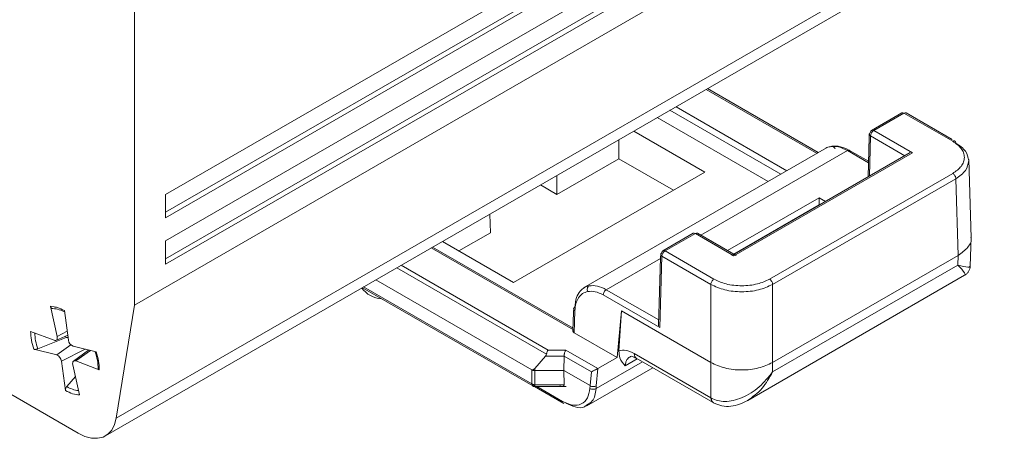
# Model space of a CAD drawing. Header units: millimetres. Extents: x 0 to 420, y 0 to 297.
# Tile 17 of 86: x 111.41 to 118.91, y 45.39 to 48.58. Entities that reach past the tile are written whole.
import ezdxf

# ---------------------------------------------------------------- set-up
doc = ezdxf.new("R2010")
doc.units = ezdxf.units.MM

msp = doc.modelspace()

# ---------------------------------------------------------------- linework, layer by layer
at = {"color": 7, "linetype": 'Continuous', "lineweight": 15}
for p, q in [((112.5196, 47.247), (119.5906, 51.3291)), ((112.5196, 47.1109), (119.5553, 51.1726)), ((112.5196, 47.0701), (119.5906, 51.1522)), ((112.5196, 46.8932), (119.5906, 50.9752)), ((119.5553, 50.8187), (112.5196, 46.7571)), ((119.8263, 50.7575), (112.2839, 46.4033)), ((119.5906, 50.7983), (112.5196, 46.7163)), ((112.1448, 45.5418), (119.6873, 49.896)), ((112.0627, 45.4058), (119.6052, 49.76)), ((112.2839, 49.234), (112.2839, 46.4033)), ((117.4952, 47.5663), (116.6502, 48.0541)), ((117.1129, 47.3456), (116.2679, 47.8334)), ((118.1312, 47.8691), (117.9004, 47.7359)), ((118.1479, 47.8675), (117.917, 47.7342)), ((118.1479, 47.8675), (118.5201, 47.6526)), ((118.5161, 47.6662), (118.1645, 47.8691)), ((116.0894, 47.7303), (116.6309, 47.4177)), ((117.917, 47.7342), (118.2117, 47.5642)), ((115.9745, 47.5197), (115.9745, 47.6641)), ((117.883, 47.6842), (117.8738, 47.3804)), ((117.8837, 47.7085), (117.883, 47.6842)), ((117.5564, 47.6016), (115.7067, 46.5338)), ((117.8774, 47.5), (117.7331, 47.5833)), ((115.5031, 47.2476), (115.9745, 47.5197)), ((115.9745, 47.5197), (116.3911, 47.2792)), ((118.1956, 47.5662), (116.8352, 46.7808)), ((118.2117, 47.5642), (116.8525, 46.7795)), ((118.6591, 46.9153), (118.641, 47.514)), ((116.6309, 47.4177), (115.1731, 46.5761)), ((115.5031, 47.2476), (115.5031, 47.3919)), ((117.1235, 46.6015), (118.5201, 47.4077)), ((118.5437, 47.3673), (117.1471, 46.5611)), ((118.5437, 47.3673), (118.5614, 46.7817)), ((115.3781, 47.3197), (115.5031, 47.2476)), ((112.5196, 47.0701), (112.5196, 47.247)), ((117.5007, 47.1674), (117.5007, 47.165)), ((114.9964, 46.955), (114.9921, 47.0969)), ((114.7566, 46.8166), (114.9964, 46.955)), ((116.5412, 46.9513), (116.3104, 46.818)), ((116.5579, 46.9496), (116.3271, 46.8164)), ((116.8525, 46.7795), (116.5579, 46.9496)), ((116.8698, 46.7808), (116.5746, 46.9513)), ((118.6525, 46.7011), (118.6592, 46.922)), ((112.5196, 46.7163), (112.5196, 46.8932)), ((115.626, 46.2268), (114.5554, 46.8448)), ((115.1731, 46.5761), (114.6316, 46.8888)), ((116.293, 46.7663), (116.2773, 46.2444)), ((116.287, 46.2317), (116.3035, 46.776)), ((116.2938, 46.7906), (116.293, 46.7663)), ((116.3035, 46.776), (116.6758, 46.5611)), ((116.6993, 46.6015), (116.3271, 46.8164)), ((117.1471, 45.9652), (118.5614, 46.7817)), ((118.5592, 46.7089), (118.5614, 46.7817)), ((118.5592, 46.7089), (117.1471, 45.8937)), ((116.9576, 45.6762), (118.6102, 46.6303)), ((114.0206, 46.5361), (115.3186, 45.7868)), ((115.3107, 45.9096), (114.123, 46.5952)), ((116.6758, 46.5611), (116.6758, 45.9652)), ((117.1471, 45.9652), (117.1471, 46.5611)), ((115.856, 46.4805), (116.287, 46.2317)), ((111.6435, 46.3942), (111.6937, 46.1637)), ((112.2839, 46.4033), (112.1448, 45.5418)), ((115.6306, 46.377), (115.6298, 46.3505)), ((111.78, 46.1367), (111.7495, 46.361)), ((115.6298, 46.3505), (115.6253, 46.2042)), ((115.6352, 46.1921), (115.6402, 46.3602)), ((115.961, 46.004), (115.9944, 46.3586)), ((115.9944, 46.3586), (115.975, 46.0548)), ((115.9944, 46.3586), (116.6758, 45.9652)), ((111.6706, 46.1347), (111.4916, 46.2028)), ((111.7616, 46.1553), (111.546, 46.07)), ((111.685, 46.1343), (111.7749, 46.1741)), ((111.7616, 46.1553), (111.7581, 46.1667)), ((111.7773, 46.1567), (111.7616, 46.1553)), ((115.961, 46.004), (115.6352, 46.1921)), ((111.9912, 46.0461), (111.8167, 46.0889)), ((111.5158, 46.0664), (111.6904, 46.0236)), ((111.9339, 46.0601), (111.8195, 45.9767)), ((115.3344, 45.9201), (115.4161, 46.0146)), ((115.5571, 46.0146), (115.4161, 46.0146)), ((115.4354, 46.0606), (115.5709, 46.0606)), ((115.5562, 45.9039), (115.5571, 46.0146)), ((115.5571, 46.0146), (115.7657, 45.8942)), ((115.5709, 46.0606), (115.815, 45.9197)), ((115.8155, 45.92), (115.961, 46.004)), ((116.6758, 45.6966), (116.0916, 46.0339)), ((111.7271, 45.9758), (111.7576, 45.7515)), ((111.8134, 45.9487), (111.8636, 45.7182)), ((111.8365, 45.9778), (112.0155, 45.9097)), ((115.7317, 45.6357), (116.2331, 45.9252)), ((116.1078, 45.9975), (116.6933, 45.6595)), ((116.6758, 45.9652), (116.6758, 45.6966)), ((117.1471, 45.9652), (117.1471, 45.8937)), ((111.8544, 45.4264), (111.0464, 45.8929)), ((111.7672, 45.7817), (111.8333, 45.8574)), ((115.3117, 45.8016), (115.3107, 45.9096)), ((115.3344, 45.9201), (115.3343, 45.9039)), ((115.5562, 45.9039), (115.3343, 45.9039)), ((115.3343, 45.9039), (115.3352, 45.7959)), ((115.7558, 45.7887), (115.5562, 45.9039)), ((115.5571, 45.7959), (115.5562, 45.9039)), ((115.7657, 45.8942), (115.7558, 45.7887)), ((115.8029, 45.7864), (115.8155, 45.92)), ((115.8155, 45.92), (115.815, 45.9197)), ((115.3138, 45.7919), (115.5552, 45.6525)), ((115.3202, 45.7823), (115.3645, 45.7823)), ((115.3352, 45.7959), (115.5571, 45.7959)), ((115.3645, 45.7823), (115.5722, 45.7823)), ((115.7559, 45.7886), (115.7545, 45.768)), ((115.8016, 45.7661), (115.8029, 45.7864)), ((116.6758, 45.6966), (116.6799, 45.6943))]:
    msp.add_line(p, q, dxfattribs=at)
at = {"color": 1, "linetype": 'Continuous', "lineweight": 15}
for p, q in [((117.4855, 47.5607), (116.6404, 48.0485)), ((116.3643, 47.889), (117.2093, 47.4012)), ((117.256, 47.4282), (116.411, 47.916)), ((117.8842, 47.3864), (117.8935, 47.6939)), ((117.8935, 47.6939), (118.1552, 47.5428)), ((116.5998, 46.9367), (117.7168, 47.5815)), ((117.7168, 47.5815), (117.8771, 47.4889)), ((116.8037, 46.819), (117.5007, 47.2214)), ((117.5007, 47.2214), (117.5495, 47.1932)), ((116.8504, 46.792), (117.5007, 47.1674)), ((117.5007, 47.1674), (117.5028, 47.1662)), ((114.5457, 46.8392), (115.6286, 46.214)), ((115.8795, 46.5209), (116.2928, 46.7595)), ((114.2825, 46.6873), (115.4232, 46.0288)), ((114.3162, 46.7067), (115.4354, 46.0606)), ((115.3117, 45.8016), (114.03, 46.5415)), ((116.2786, 46.2905), (115.8795, 46.5209)), ((111.6435, 46.3942), (111.6703, 46.3894)), ((111.6937, 46.1637), (111.771, 46.2034)), ((111.6904, 46.0236), (111.7987, 46.1)), ((111.7271, 45.9758), (111.908, 46.0665)), ((111.8365, 45.9778), (111.9494, 46.0563)), ((116.1551, 45.9702), (115.8016, 45.7661)), ((116.0243, 45.9407), (116.1153, 45.9932)), ((115.3352, 45.7903), (115.3233, 45.7972)), ((115.5466, 45.6683), (115.3491, 45.7823)), ((116.6806, 45.6737), (116.6758, 45.6966))]:
    msp.add_line(p, q, dxfattribs=at)
at = {"color": 7, "linetype": 'Continuous', "lineweight": 15, "flags": 128}
for points in [[(111.6937, 46.1637), (111.6948, 46.1562), (111.6945, 46.1493), (111.6931, 46.1433), (111.6904, 46.1385), (111.6866, 46.1352), (111.6819, 46.1334), (111.6765, 46.1332), (111.6706, 46.1347)], [(111.8134, 45.9487), (111.8123, 45.9563), (111.8125, 45.9632), (111.814, 45.9692), (111.8167, 45.9739), (111.8205, 45.9773), (111.8252, 45.9791), (111.8306, 45.9793), (111.8365, 45.9778)], [(112.1448, 45.5418), (112.1317, 45.4918), (112.1102, 45.4501), (112.0808, 45.4182), (112.0444, 45.397), (112.0022, 45.387), (111.9555, 45.3887), (111.9058, 45.402), (111.8544, 45.4264)]]:
    msp.add_lwpolyline(points, dxfattribs=at)
at = {"color": 1, "linetype": 'Continuous', "lineweight": 15}
for centre, radius, start, end in [((118.1382, 47.8547), 0.016, 52.81791, 115.87163), ((118.1576, 47.8542), 0.0165, 65.07715, 126.23331), ((117.9073, 47.721), 0.0165, 53.76669, 114.92285), ((116.5482, 46.9369), 0.016, 52.81791, 115.87163), ((116.5676, 46.9363), 0.0165, 65.07715, 126.23331), ((116.3174, 46.8036), 0.016, 52.81791, 115.87163), ((111.9597, 46.2115), 0.4373, 182.70727, 198.88168), ((111.8888, 45.9872), 0.2387, 239.39701, 262.23707)]:
    msp.add_arc(centre, radius, start, end, dxfattribs=at)
at = {"color": 7, "linetype": 'Continuous', "lineweight": 15}
for centre, radius, start, end in [((117.9099, 47.7224), 0.0165, 125.35847, 184.60773), ((117.9447, 47.691), 0.0514, 122.65226, 176.77035), ((116.32, 46.8046), 0.0165, 125.35847, 184.60773), ((116.3548, 46.7731), 0.0514, 122.65226, 176.77035), ((114.1751, 46.648), 0.196, 215.76606, 267.31595), ((111.6483, 46.1572), 0.2196, 61.05116, 86.50402), ((111.8388, 46.1438), 0.0592, 186.89873, 248.12169), ((111.6683, 45.9687), 0.0592, 6.89873, 68.12169), ((115.3281, 45.8003), 0.0165, 175.39227, 234.64153)]:
    msp.add_arc(centre, radius, start, end, dxfattribs=at)
for points in [[(117.8935, 47.6939), (117.8907, 47.6959), (117.8853, 47.7), (117.8829, 47.7077), (117.8853, 47.7153), (117.8907, 47.7192), (117.8935, 47.7211)], [(118.5201, 47.6526), (118.5232, 47.6539), (118.5293, 47.6567), (118.537, 47.655), (118.5425, 47.6493), (118.5433, 47.6427), (118.5437, 47.6394)], [(117.7403, 47.5683), (117.7399, 47.5716), (117.7391, 47.5782), (117.7337, 47.5839), (117.7259, 47.5856), (117.7198, 47.5828), (117.7168, 47.5815)], [(118.5437, 47.3673), (118.5433, 47.3711), (118.5425, 47.3786), (118.537, 47.3906), (118.5293, 47.4012), (118.5232, 47.4055), (118.5201, 47.4077)], [(116.3035, 46.776), (116.3008, 46.7781), (116.2953, 46.7821), (116.293, 46.7898), (116.2953, 46.7974), (116.3008, 46.8013), (116.3035, 46.8032)], [(116.6758, 46.5611), (116.6762, 46.5649), (116.677, 46.5724), (116.6824, 46.5843), (116.6902, 46.595), (116.6963, 46.5993), (116.6993, 46.6015)], [(117.1235, 46.6015), (117.1266, 46.5993), (117.1327, 46.595), (117.1404, 46.5843), (117.1459, 46.5724), (117.1467, 46.5649), (117.1471, 46.5611)], [(115.8795, 46.5209), (115.8765, 46.5187), (115.8704, 46.5144), (115.8626, 46.5038), (115.8572, 46.4918), (115.8564, 46.4843), (115.856, 46.4805)], [(115.6402, 46.3602), (115.6375, 46.3622), (115.632, 46.3663), (115.6297, 46.374), (115.632, 46.3816), (115.6375, 46.3855), (115.6402, 46.3874)], [(111.5158, 46.0664), (111.509, 46.09), (111.4953, 46.1372), (111.4929, 46.1809), (111.4916, 46.2028)], [(111.9912, 46.0461), (111.9981, 46.0225), (112.0118, 45.9752), (112.0142, 45.9315), (112.0155, 45.9097)], [(115.3343, 45.9039), (115.3321, 45.904), (115.3277, 45.9041), (115.3214, 45.9053), (115.3156, 45.907), (115.3123, 45.9087), (115.3107, 45.9096)], [(115.3117, 45.8016), (115.3133, 45.8007), (115.3166, 45.799), (115.3224, 45.7973), (115.3287, 45.7961), (115.333, 45.796), (115.3352, 45.7959)], [(115.3352, 45.7959), (115.3352, 45.7927), (115.3352, 45.7864), (115.3352, 45.782), (115.3352, 45.7822), (115.3352, 45.7863), (115.3352, 45.7884)], [(115.8029, 45.7864), (115.7994, 45.7848), (115.7926, 45.7817), (115.7794, 45.7808), (115.7662, 45.7829), (115.7593, 45.7867), (115.7559, 45.7886)], [(111.8636, 45.7182), (111.8466, 45.7201), (111.8125, 45.724), (111.7759, 45.7423), (111.7576, 45.7515)], [(115.7545, 45.768), (115.758, 45.7661), (115.7648, 45.7624), (115.778, 45.7604), (115.7913, 45.7613), (115.7981, 45.7645), (115.8016, 45.7661)]]:
    msp.add_open_spline(points, degree=3, dxfattribs=at)
for points, knots in [([(118.5201, 47.4077), (118.5439, 47.4247), (118.5807, 47.451), (118.6038, 47.4948), (118.6101, 47.5301), (118.6038, 47.5654), (118.5807, 47.6092), (118.5439, 47.6355), (118.5201, 47.6526)], [0, 0, 0, 0, 0.239457, 0.369635, 0.5, 0.630175, 0.760543, 1, 1, 1, 1]), ([(117.5864, 47.6116), (117.5742, 47.6093), (117.5613, 47.6069), (117.5518, 47.5987), (117.5514, 47.5983)], [0, 0, 0, 0, 0.953429, 1, 1, 1, 1]), ([(117.6231, 47.5955), (117.621, 47.5991), (117.6168, 47.6064), (117.607, 47.6132), (117.5963, 47.6155), (117.5897, 47.6129), (117.5864, 47.6116)], [0, 0, 0, 0, 0.249939, 0.499876, 0.749557, 1, 1, 1, 1]), ([(117.7168, 47.5815), (117.6938, 47.5928), (117.6473, 47.6157), (117.6069, 47.613), (117.5864, 47.6116)], [0, 0, 0, 0, 0.492557, 1, 1, 1, 1]), ([(117.7333, 47.5832), (117.7098, 47.5947), (117.6626, 47.6178), (117.6207, 47.6155), (117.5997, 47.6144)], [0, 0, 0, 0, 0.497871, 1, 1, 1, 1]), ([(118.5437, 47.6394), (118.5717, 47.6196), (118.6277, 47.58), (118.6368, 47.5291), (118.6413, 47.5037)], [0, 0, 0, 0, 0.5000156, 1, 1, 1, 1]), ([(117.5007, 47.2214), (117.5006, 47.2169), (117.5005, 47.2093), (117.5007, 47.1965), (117.5007, 47.187), (117.5007, 47.1797), (117.5007, 47.173), (117.5007, 47.1692), (117.5007, 47.1674)], [0, 0, 0, 0, 0.329234, 0.553028, 0.679931, 0.795148, 0.900889, 1, 1, 1, 1]), ([(118.6579, 46.9209), (118.6583, 46.9198), (118.6674, 46.8942), (118.6401, 46.8409), (118.5876, 46.8014), (118.5614, 46.7817)], [0, 0, 0, 0, 0.0214897, 0.510726, 1, 1, 1, 1]), ([(118.6093, 46.6319), (118.6109, 46.6323), (118.6167, 46.6341), (118.61, 46.6537), (118.5795, 46.6869), (118.5592, 46.7089)], [0, 0, 0, 0, 0.112715, 0.410083, 1, 1, 1, 1]), ([(118.5592, 46.7089), (118.5882, 46.7014), (118.6318, 46.6903), (118.6523, 46.6936), (118.651, 46.6995), (118.6507, 46.7012)], [0, 0, 0, 0, 0.590081, 0.887522, 1, 1, 1, 1]), ([(118.6101, 46.6303), (118.6161, 46.6343), (118.6282, 46.6422), (118.6416, 46.6596), (118.6505, 46.6796), (118.6518, 46.694), (118.6525, 46.7012)], [0, 0, 0, 0, 0.250307, 0.500064, 0.749789, 1, 1, 1, 1]), ([(116.6993, 46.6015), (116.7289, 46.5877), (116.7744, 46.5665), (116.8503, 46.5532), (116.9114, 46.5495), (116.9726, 46.5532), (117.0484, 46.5665), (117.094, 46.5877), (117.1235, 46.6015)], [0, 0, 0, 0, 0.239457, 0.369635, 0.5, 0.630175, 0.760543, 1, 1, 1, 1]), ([(115.6402, 46.3874), (115.643, 46.4129), (115.6483, 46.4607), (115.6755, 46.5102), (115.7006, 46.5283), (115.712, 46.5365)], [0, 0, 0, 0, 0.38397, 0.721309, 1, 1, 1, 1]), ([(115.7479, 46.5502), (115.7451, 46.548), (115.7394, 46.5436), (115.7347, 46.5323), (115.7336, 46.5193), (115.7362, 46.511), (115.7375, 46.5069)], [0, 0, 0, 0, 0.250443, 0.500124, 0.750061, 1, 1, 1, 1]), ([(115.7479, 46.5502), (115.7688, 46.5518), (115.8099, 46.555), (115.8566, 46.5321), (115.8795, 46.5209)], [0, 0, 0, 0, 0.507443, 1, 1, 1, 1]), ([(117.1471, 46.5611), (117.1127, 46.5454), (117.0438, 46.514), (116.9114, 46.5006), (116.7791, 46.514), (116.7102, 46.5454), (116.6758, 46.5611)], [0, 0, 0, 0, 0.2500078, 0.5, 0.7499922, 1, 1, 1, 1]), ([(115.6402, 46.3602), (115.642, 46.3792), (115.6454, 46.4172), (115.6664, 46.4614), (115.6965, 46.4939), (115.724, 46.5026), (115.7375, 46.5069)], [0, 0, 0, 0, 0.2499593, 0.5000667, 0.7537041, 1, 1, 1, 1]), ([(115.7375, 46.5069), (115.756, 46.5084), (115.793, 46.5113), (115.835, 46.4908), (115.856, 46.4805)], [0, 0, 0, 0, 0.500006, 1, 1, 1, 1]), ([(111.6617, 46.3764), (111.6592, 46.3769), (111.6541, 46.3778), (111.648, 46.3832), (111.6448, 46.3892), (111.6438, 46.3932), (111.6435, 46.3942)], [0, 0, 0, 0, 0.2988646, 0.5976589, 0.8985011, 1, 1, 1, 1]), ([(111.6703, 46.3894), (111.6785, 46.3882), (111.7039, 46.3848), (111.7311, 46.3706), (111.7495, 46.361)], [0, 0, 0, 0, 0.325239, 1, 1, 1, 1]), ([(115.6286, 46.214), (115.6275, 46.2122), (115.6251, 46.2085), (115.6254, 46.2026), (115.6284, 46.1968), (115.6329, 46.1937), (115.6352, 46.1921)], [0, 0, 0, 0, 0.243265, 0.491013, 0.743255, 1, 1, 1, 1]), ([(111.546, 46.07), (111.5428, 46.0689), (111.5364, 46.0667), (111.5266, 46.0654), (111.5198, 46.0655), (111.5166, 46.0662), (111.5158, 46.0664)], [0, 0, 0, 0, 0.2988646, 0.5976589, 0.8985011, 1, 1, 1, 1]), ([(111.984, 46.0479), (111.9904, 46.0258), (112.0037, 45.9802), (112.0058, 45.9384), (112.0068, 45.9168)], [0, 0, 0, 0, 0.484825, 1, 1, 1, 1]), ([(115.4161, 46.0146), (115.4178, 46.0168), (115.421, 46.0208), (115.4225, 46.0262), (115.4232, 46.0288)], [0, 0, 0, 0, 0.525112, 1, 1, 1, 1]), ([(115.4354, 46.0606), (115.434, 46.0583), (115.4315, 46.0544), (115.428, 46.0463), (115.4252, 46.0379), (115.4238, 46.0317), (115.4232, 46.0288)], [0, 0, 0, 0, 0.2967, 0.508489, 0.767252, 1, 1, 1, 1]), ([(115.5709, 46.0606), (115.5698, 46.0589), (115.5677, 46.0558), (115.5643, 46.0487), (115.5616, 46.0408), (115.5594, 46.0327), (115.5581, 46.0262), (115.5573, 46.02), (115.5572, 46.0164), (115.5571, 46.0146)], [0, 0, 0, 0, 0.160539, 0.299505, 0.512217, 0.641565, 0.76559, 0.884858, 1, 1, 1, 1]), ([(115.975, 46.0548), (115.9926, 46.058), (116.0278, 46.0644), (116.0703, 46.0441), (116.0916, 46.0339)], [0, 0, 0, 0, 0.5000078, 1, 1, 1, 1]), ([(115.975, 46.0548), (115.9765, 46.0361), (115.9805, 45.9858), (116.0074, 45.9581), (116.0243, 45.9407)], [0, 0, 0, 0, 0.371824, 1, 1, 1, 1]), ([(116.0618, 46.0118), (116.0662, 46.0126), (116.0752, 46.0143), (116.0975, 46.0028), (116.109, 45.9968)], [0, 0, 0, 0, 0.486403, 1, 1, 1, 1]), ([(117.1471, 45.9652), (117.1127, 45.9494), (117.0438, 45.9178), (116.9114, 45.9042), (116.779, 45.9178), (116.7102, 45.9494), (116.6758, 45.9652)], [0, 0, 0, 0, 0.2500096, 0.5, 0.7499904, 1, 1, 1, 1]), ([(112.0155, 45.9097), (112.0132, 45.9108), (112.0088, 45.9129), (112.0075, 45.9163), (112.0068, 45.918)], [0, 0, 0, 0, 0.499952, 1, 1, 1, 1]), ([(115.3344, 45.9201), (115.3322, 45.9177), (115.3282, 45.9135), (115.3217, 45.9094), (115.3166, 45.9081), (115.313, 45.9085), (115.3115, 45.9092), (115.3107, 45.9096)], [0, 0, 0, 0, 0.3239733, 0.5907889, 0.8100968, 0.9073827, 1, 1, 1, 1]), ([(115.7657, 45.8942), (115.77, 45.8964), (115.7771, 45.9), (115.7889, 45.9058), (115.7975, 45.9103), (115.8041, 45.9138), (115.8101, 45.917), (115.8134, 45.9188), (115.815, 45.9197)], [0, 0, 0, 0, 0.334135, 0.559763, 0.686341, 0.800154, 0.903635, 1, 1, 1, 1]), ([(116.6799, 45.6943), (116.6955, 45.6871), (116.7273, 45.6724), (116.7845, 45.6664), (116.8479, 45.6734), (116.9392, 45.7034), (117.0498, 45.7731), (117.115, 45.8539), (117.1471, 45.8937)], [0, 0, 0, 0, 0.1065576, 0.216609, 0.3361695, 0.4667409, 0.7371725, 1, 1, 1, 1]), ([(111.7576, 45.7515), (111.7574, 45.7546), (111.7571, 45.7609), (111.7601, 45.7708), (111.7639, 45.7778), (111.7666, 45.781), (111.7672, 45.7817)], [0, 0, 0, 0, 0.305677, 0.611491, 0.913926, 1, 1, 1, 1]), ([(115.5246, 45.7884), (115.5294, 45.7861), (115.5375, 45.7822), (115.5467, 45.7821), (115.5519, 45.7842), (115.5549, 45.7871), (115.5568, 45.791), (115.557, 45.7943), (115.5571, 45.7959)], [0, 0, 0, 0, 0.327286, 0.553558, 0.679733, 0.794538, 0.900304, 1, 1, 1, 1]), ([(115.5466, 45.6683), (115.5719, 45.6567), (115.6242, 45.6327), (115.6922, 45.6435), (115.741, 45.6887), (115.7501, 45.7422), (115.7545, 45.768)], [0, 0, 0, 0, 0.241186, 0.499976, 0.758781, 1, 1, 1, 1]), ([(115.7335, 45.6435), (115.7269, 45.6378), (115.7036, 45.6174), (115.6446, 45.6206), (115.5939, 45.6442), (115.5702, 45.6552)], [0, 0, 0, 0, 0.172254, 0.613484, 1, 1, 1, 1]), ([(116.6934, 45.6595), (116.6934, 45.6595), (116.6871, 45.6606), (116.6838, 45.6672), (116.6806, 45.6737)], [0, 0, 0, 0, 0.000584, 1, 1, 1, 1]), ([(116.6972, 45.6573), (116.7181, 45.6483), (116.7597, 45.6303), (116.8287, 45.6296), (116.8956, 45.6444), (116.9363, 45.6653), (116.9567, 45.6757)], [0, 0, 0, 0, 0.252057, 0.502063, 0.749941, 1, 1, 1, 1])]:
    msp.add_open_spline(points, degree=3, knots=knots, dxfattribs=at)
at = {"color": 1, "linetype": 'Continuous', "lineweight": 15}
for points, knots in [([(118.6413, 47.5037), (118.6368, 47.4782), (118.6277, 47.4272), (118.5717, 47.3873), (118.5437, 47.3673)], [0, 0, 0, 0, 0.499984, 1, 1, 1, 1]), ([(115.712, 46.5365), (115.7124, 46.5369), (115.7223, 46.5452), (115.7354, 46.5478), (115.7479, 46.5502)], [0, 0, 0, 0, 0.046571, 1, 1, 1, 1]), ([(116.0243, 45.9407), (116.0256, 45.9507), (116.0281, 45.9702), (116.04, 45.9967), (116.0554, 46.0052), (116.0643, 46.0101)], [0, 0, 0, 0, 0.306116, 0.597341, 1, 1, 1, 1]), ([(116.0916, 46.0339), (116.0925, 46.0255), (116.0943, 46.009), (116.1041, 46.001), (116.1089, 45.997)], [0, 0, 0, 0, 0.505561, 1, 1, 1, 1]), ([(117.1471, 45.8937), (117.1223, 45.8492), (117.0722, 45.7591), (116.9947, 45.7034), (116.9556, 45.6753)], [0, 0, 0, 0, 0.4944273, 1, 1, 1, 1]), ([(115.8016, 45.7661), (115.7991, 45.7479), (115.7942, 45.7122), (115.7736, 45.6661), (115.7476, 45.6514), (115.7335, 45.6435)], [0, 0, 0, 0, 0.32339, 0.631058, 1, 1, 1, 1]), ([(116.6799, 45.6943), (116.6808, 45.686), (116.6827, 45.6693), (116.6923, 45.6613), (116.6972, 45.6573)], [0, 0, 0, 0, 0.500478, 1, 1, 1, 1])]:
    msp.add_open_spline(points, degree=3, knots=knots, dxfattribs=at)

doc.saveas('drawing.dxf')
